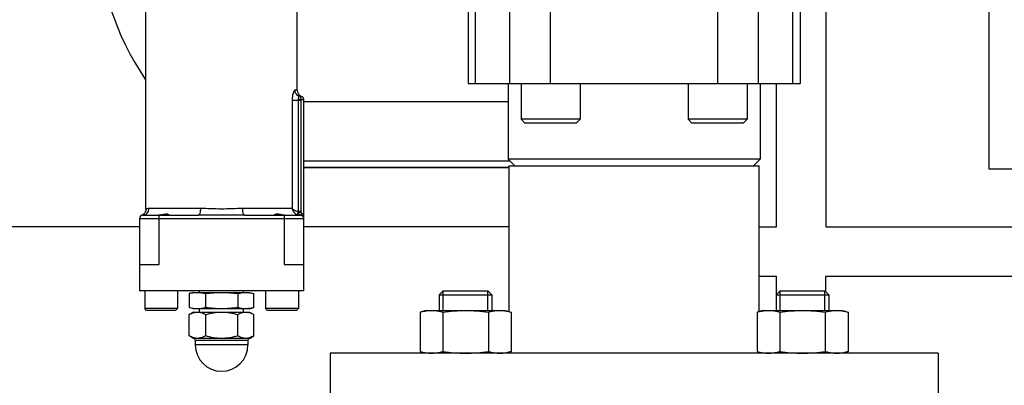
# Model space of a CAD drawing. Header units: millimetres. Extents: x 0 to 1189, y 0 to 841.
# Tile 181 of 193: x 1001.98 to 1013.96, y 560.43 to 564.88. Entities that reach past the tile are written whole.
import ezdxf
from ezdxf.enums import TextEntityAlignment as Align

# ---------------------------------------------------------------- set-up
doc = ezdxf.new("R2010")
doc.units = ezdxf.units.MM
doc.header["$LTSCALE"] = 65.395
doc.layers.get('0').update_dxf_attribs({"linetype": 'CONTINUOUS'})
for name, color, linetype in [('1907_153200_72_ABL591', 7, 'CONTINUOUS'), ('1907_153200_72_T1_PBL604', 7, 'CONTINUOUS'), ('32007_153200_10_ABL605', 7, 'CONTINUOUS'), ('6M32E_GENSET_GRUNDRAHMEN_ABL485', 7, 'CONTINUOUS'), ('6M32E_GENSET_VERROHRUNG_ABL487', 7, 'CONTINUOUS'), ('D931_1-M16X60_PBL568', 7, 'CONTINUOUS'), ('D931_1-M16X60_PBL569', 7, 'CONTINUOUS'), ('D934-M16_PBL570', 7, 'CONTINUOUS'), ('D934-M16_PBL571', 7, 'CONTINUOUS'), ('links_3_VBL484', 7, 'CONTINUOUS'), ('N4011-C1-142X77_PBL606', 7, 'CONTINUOUS'), ('N4251-B142X76_PBL602', 7, 'CONTINUOUS')]:
    doc.layers.add(name, color=color, linetype=linetype)
doc.styles.get("Standard").update_dxf_attribs({"font": 'txt', "width": 0.6})
doc.dimstyles.new('DIMSTYLE_4', dxfattribs={"dimtxt": 3.5, "dimasz": 3.5, "dimexe": 1.8, "dimexo": 0, "dimgap": 0.875, "dimtad": 1, "dimdec": 0, "dimlfac": 25, "dimdsep": 46, "dimtxsty": 'STANDARD', "dimblk": '_FILLED', "dimblk1": '_FILLED', "dimblk2": '_FILLED', "dimcen": 0.09, "dimadec": 0, "dimazin": 0, "dimtp": 2, "dimtm": 2, "dimtfac": 1, "dimtdec": 0, "dimtofl": 0, "dimtmove": 0, "dimatfit": 3, "dimldrblk": '_FILLED', "dimfxl": 1, "dimtolj": 1, "dimarcsym": 0})

# ---------------------------------------------------------------- blocks, each defined once
blk = doc.blocks.new('_FILLED')
at = {"color": 0, "linetype": 'BYBLOCK'}
blk.add_solid([(0, 0), (-1, 0.1671), (-1, -0.1671)], dxfattribs=at)
blk = doc.blocks.new('*D7')
at = {"color": 2, "linetype": 'CONTINUOUS'}
for p, q in [((1007.125, 716.235), (1093.933, 716.235)), ((1092.133, 716.235), (1092.133, 624.898)), ((1092.133, 533.561), (1092.133, 624.898)), ((1032.793, 533.561), (1093.933, 533.561))]:
    blk.add_line(p, q, dxfattribs=at)
at = {"color": 2, "linetype": 'CONTINUOUS', "xscale": 3.5, "yscale": 3.5, "zscale": 3.5}
for p, rotation in [((1092.133, 716.235), 90), ((1092.133, 533.561), 270)]:
    blk.add_blockref('_FILLED', p, dxfattribs=dict(at, rotation=rotation))
at = {"color": 2, "linetype": 'CONTINUOUS', "width": 0.672619}
blk.add_text('4567', height=3.5, rotation=90, dxfattribs=at).set_placement((1091.258, 624.898), align=Align.CENTER)
blk = doc.blocks.new('6M32E_GENSET_GRUNDRAHMEN_T1_PBL486', base_point=(985.693, 558.761))
at = {"layer": '6M32E_GENSET_GRUNDRAHMEN_T1_PBL486', "color": 7, "linetype": 'CONTINUOUS'}
for p, q in [((1011.793, 565.545), (1011.793, 562.361)), ((1011.193, 562.361), (1011.193, 564.103)), ((1005.44, 563.081), (1007.938, 563.081)), ((1003.44, 562.361), (997.947, 562.361)), ((1007.938, 562.361), (1005.44, 562.361)), ((1010.982, 562.361), (1011.193, 562.361)), ((1011.793, 562.361), (1019.18, 562.361)), ((1010.982, 561.761), (1011.193, 561.761)), ((1011.193, 561.536), (1011.193, 561.761)), ((1011.793, 561.761), (1019.18, 561.761)), ((1011.793, 561.572), (1011.793, 561.761))]:
    blk.add_line(p, q, dxfattribs=at)
blk = doc.blocks.new('6M32E_GENSET_GRUNDRAHMEN_ABL485', base_point=(985.693, 558.761))
at = {"layer": '6M32E_GENSET_GRUNDRAHMEN_T1_PBL486'}
blk.add_blockref('6M32E_GENSET_GRUNDRAHMEN_T1_PBL486', (985.693, 558.761), dxfattribs=at)
blk = doc.blocks.new('D931_1-M16X60_PBL568', base_point=(1011.51, 560.183))
at = {"layer": 'D931_1-M16X60_PBL568', "color": 7, "linetype": 'CONTINUOUS'}
for p, q in [((1011.239, 561.583), (1011.19, 561.534)), ((1011.19, 561.534), (1011.83, 561.534)), ((1011.19, 561.534), (1011.19, 561.343)), ((1011.239, 561.583), (1011.781, 561.583)), ((1011.781, 561.583), (1011.83, 561.534)), ((1011.83, 561.534), (1011.83, 561.343)), ((1011.198, 559.983), (1011.198, 560.023)), ((1011.822, 559.983), (1011.822, 560.023)), ((1010.956, 559.151), (1012.065, 559.151)), ((1010.956, 558.803), (1010.956, 559.151)), ((1011.06, 559.151), (1011.06, 559.183)), ((1011.233, 558.803), (1011.233, 559.151)), ((1011.787, 558.803), (1011.787, 559.151)), ((1011.96, 559.151), (1011.96, 559.183)), ((1012.065, 558.803), (1012.065, 559.151)), ((1011.031, 558.783), (1010.956, 558.803)), ((1011.99, 558.783), (1011.031, 558.783)), ((1011.99, 558.783), (1012.065, 558.803))]:
    blk.add_line(p, q, dxfattribs=at)
at = {"layer": 'D931_1-M16X60_PBL568', "color": 2, "linetype": 'CONTINUOUS'}
for p, q in [((1011.239, 561.343), (1011.239, 561.583)), ((1011.781, 561.343), (1011.781, 561.583))]:
    blk.add_line(p, q, dxfattribs=at)
at = {"layer": 'D931_1-M16X60_PBL568', "color": 7, "linetype": 'CONTINUOUS'}
for points in [[(1011.032, 558.788), (1011.006, 558.791), (1010.981, 558.797), (1010.956, 558.803)], [(1011.233, 558.803), (1011.168, 558.786), (1011.098, 558.779), (1011.032, 558.788)], [(1011.787, 558.803), (1011.696, 558.791), (1011.51, 558.776), (1011.325, 558.791), (1011.233, 558.803)], [(1011.989, 558.788), (1011.922, 558.779), (1011.853, 558.786), (1011.787, 558.803)], [(1012.065, 558.803), (1012.04, 558.797), (1012.015, 558.791), (1011.989, 558.788)]]:
    blk.add_open_spline(points, degree=3, dxfattribs=at)
blk = doc.blocks.new('D931_1-M16X60_PBL569', base_point=(1007.409, 560.183))
at = {"layer": 'D931_1-M16X60_PBL569', "color": 7, "linetype": 'CONTINUOUS'}
for p, q in [((1007.138, 561.583), (1007.089, 561.534)), ((1007.089, 561.534), (1007.729, 561.534)), ((1007.089, 561.534), (1007.089, 561.343)), ((1007.138, 561.583), (1007.68, 561.583)), ((1007.68, 561.583), (1007.729, 561.534)), ((1007.729, 561.534), (1007.729, 561.343)), ((1007.097, 559.983), (1007.097, 560.023)), ((1007.721, 559.983), (1007.721, 560.023)), ((1006.855, 559.151), (1007.963, 559.151)), ((1006.855, 558.803), (1006.855, 559.151)), ((1006.959, 559.151), (1006.959, 559.183)), ((1007.132, 558.803), (1007.132, 559.151)), ((1007.686, 558.803), (1007.686, 559.151)), ((1007.859, 559.151), (1007.859, 559.183)), ((1007.963, 558.803), (1007.963, 559.151)), ((1006.93, 558.783), (1006.855, 558.803)), ((1007.889, 558.783), (1006.93, 558.783)), ((1007.889, 558.783), (1007.963, 558.803))]:
    blk.add_line(p, q, dxfattribs=at)
at = {"layer": 'D931_1-M16X60_PBL569', "color": 2, "linetype": 'CONTINUOUS'}
for p, q in [((1007.138, 561.343), (1007.138, 561.583)), ((1007.68, 561.343), (1007.68, 561.583))]:
    blk.add_line(p, q, dxfattribs=at)
at = {"layer": 'D931_1-M16X60_PBL569', "color": 7, "linetype": 'CONTINUOUS'}
for points in [[(1006.93, 558.788), (1006.905, 558.791), (1006.88, 558.797), (1006.855, 558.803)], [(1007.132, 558.803), (1007.067, 558.786), (1006.997, 558.779), (1006.93, 558.788)], [(1007.686, 558.803), (1007.594, 558.791), (1007.409, 558.776), (1007.224, 558.791), (1007.132, 558.803)], [(1007.888, 558.788), (1007.821, 558.779), (1007.751, 558.786), (1007.686, 558.803)], [(1007.963, 558.803), (1007.939, 558.797), (1007.913, 558.791), (1007.888, 558.788)]]:
    blk.add_open_spline(points, degree=3, dxfattribs=at)
blk = doc.blocks.new('D934-M16_PBL570', base_point=(1011.51, 561.083))
at = {"layer": 'D934-M16_PBL570', "color": 7, "linetype": 'CONTINUOUS'}
for p, q in [((1011.031, 561.343), (1010.956, 561.323)), ((1010.956, 561.323), (1010.956, 560.843)), ((1011.031, 561.343), (1011.99, 561.343)), ((1011.233, 561.323), (1011.233, 560.843)), ((1011.787, 561.323), (1011.787, 560.843)), ((1011.99, 561.343), (1012.065, 561.323)), ((1012.065, 561.323), (1012.065, 560.843)), ((1010.956, 560.843), (1011.031, 560.823)), ((1012.065, 560.843), (1011.99, 560.823))]:
    blk.add_line(p, q, dxfattribs=at)
for centre, start, end in [((1011.095, 561.29), 262.3872, 276.8024), ((1011.926, 561.29), 263.1976, 277.6128)]:
    blk.add_arc(centre, 0.467, start, end, dxfattribs=at)
for points in [[(1010.956, 561.323), (1010.981, 561.33), (1011.007, 561.336), (1011.033, 561.339)], [(1011.033, 561.339), (1011.099, 561.348), (1011.168, 561.341), (1011.233, 561.323)], [(1011.233, 561.323), (1011.325, 561.336), (1011.51, 561.351), (1011.696, 561.336), (1011.787, 561.323)], [(1011.787, 561.323), (1011.852, 561.341), (1011.921, 561.348), (1011.988, 561.339)], [(1011.988, 561.339), (1012.014, 561.336), (1012.039, 561.33), (1012.065, 561.323)], [(1010.956, 560.843), (1010.981, 560.837), (1011.007, 560.831), (1011.033, 560.828)], [(1011.15, 560.827), (1011.178, 560.83), (1011.206, 560.836), (1011.233, 560.843)], [(1011.233, 560.843), (1011.325, 560.831), (1011.51, 560.816), (1011.696, 560.831), (1011.787, 560.843)], [(1011.787, 560.843), (1011.815, 560.836), (1011.843, 560.83), (1011.871, 560.827)], [(1011.988, 560.828), (1012.014, 560.831), (1012.039, 560.837), (1012.065, 560.843)]]:
    blk.add_open_spline(points, degree=3, dxfattribs=at)
blk = doc.blocks.new('D934-M16_PBL571', base_point=(1007.409, 561.083))
at = {"layer": 'D934-M16_PBL571', "color": 7, "linetype": 'CONTINUOUS'}
for p, q in [((1006.93, 561.343), (1006.855, 561.323)), ((1006.855, 561.323), (1006.855, 560.843)), ((1006.93, 561.343), (1007.889, 561.343)), ((1007.132, 561.323), (1007.132, 560.843)), ((1007.686, 561.323), (1007.686, 560.843)), ((1007.889, 561.343), (1007.963, 561.323)), ((1007.963, 561.323), (1007.963, 560.843)), ((1006.855, 560.843), (1006.93, 560.823)), ((1007.963, 560.843), (1007.889, 560.823))]:
    blk.add_line(p, q, dxfattribs=at)
for centre, start, end in [((1006.993, 561.29), 262.3872, 276.8024), ((1007.825, 561.29), 263.1976, 277.6128)]:
    blk.add_arc(centre, 0.467, start, end, dxfattribs=at)
for points in [[(1006.855, 561.323), (1006.88, 561.33), (1006.906, 561.336), (1006.932, 561.339)], [(1006.932, 561.339), (1006.998, 561.348), (1007.067, 561.341), (1007.132, 561.323)], [(1007.132, 561.323), (1007.224, 561.336), (1007.409, 561.351), (1007.594, 561.336), (1007.686, 561.323)], [(1007.686, 561.323), (1007.751, 561.341), (1007.82, 561.348), (1007.887, 561.339)], [(1007.887, 561.339), (1007.912, 561.336), (1007.938, 561.33), (1007.963, 561.323)], [(1006.855, 560.843), (1006.88, 560.837), (1006.906, 560.831), (1006.932, 560.828)], [(1007.049, 560.827), (1007.077, 560.83), (1007.105, 560.836), (1007.132, 560.843)], [(1007.132, 560.843), (1007.224, 560.831), (1007.409, 560.816), (1007.594, 560.831), (1007.686, 560.843)], [(1007.686, 560.843), (1007.714, 560.836), (1007.741, 560.83), (1007.769, 560.827)], [(1007.887, 560.828), (1007.912, 560.831), (1007.938, 560.837), (1007.963, 560.843)]]:
    blk.add_open_spline(points, degree=3, dxfattribs=at)
blk = doc.blocks.new('PUMPENAGGRR45_125_160_FL-Z-DB50_PBL572', base_point=(1018.2, 567.313))
at = {"layer": 'PUMPENAGGRR45_125_160_FL-Z-DB50_PBL572', "color": 7, "linetype": 'CONTINUOUS'}
for p, q in [((1013.78, 563.063), (1013.78, 572.343)), ((1003.52, 562.577), (1003.52, 565.707)), ((1007.44, 565.103), (1007.44, 564.103)), ((1011.48, 565.103), (1011.48, 564.103)), ((1005.36, 564.023), (1005.36, 565.003)), ((1007.44, 564.103), (1011.48, 564.103)), ((1007.928, 564.103), (1007.928, 563.183)), ((1008.084, 564.103), (1008.084, 563.671)), ((1008.804, 564.103), (1008.804, 563.671)), ((1010.116, 564.103), (1010.116, 563.671)), ((1010.836, 564.103), (1010.836, 563.671)), ((1010.992, 564.103), (1010.992, 563.183)), ((1005.44, 561.583), (1005.44, 563.91)), ((1008.804, 563.671), (1008.084, 563.671)), ((1008.132, 563.623), (1008.084, 563.671)), ((1008.756, 563.623), (1008.804, 563.671)), ((1010.836, 563.671), (1010.116, 563.671)), ((1010.164, 563.623), (1010.116, 563.671)), ((1010.788, 563.623), (1010.836, 563.671)), ((1008.756, 563.623), (1008.132, 563.623)), ((1010.788, 563.623), (1010.164, 563.623)), ((1010.992, 563.183), (1007.928, 563.183)), ((1008.008, 563.103), (1007.928, 563.183)), ((1010.912, 563.103), (1010.992, 563.183)), ((1018.78, 563.063), (1013.78, 563.063)), ((1003.44, 562.463), (1003.44, 561.583)), ((1003.487, 562.512), (1003.467, 562.501)), ((1003.467, 562.501), (1003.467, 562.501)), ((1003.48, 562.503), (1004.16, 562.503)), ((1003.68, 562.504), (1003.672, 562.503)), ((1003.687, 562.504), (1003.68, 562.504)), ((1004.72, 562.503), (1005.4, 562.503)), ((1005.2, 562.504), (1005.192, 562.504)), ((1005.207, 562.503), (1005.2, 562.504)), ((1005.4, 562.505), (1005.404, 562.504)), ((1005.404, 562.504), (1005.409, 562.503)), ((1005.409, 562.503), (1005.41, 562.503)), ((1005.41, 562.503), (1005.41, 562.503)), ((1005.412, 562.504), (1005.411, 562.506)), ((1005.412, 562.504), (1005.412, 562.504)), ((1003.44, 561.903), (1003.68, 561.903)), ((1005.2, 561.903), (1005.44, 561.903)), ((1005.44, 561.583), (1003.44, 561.583)), ((1003.504, 561.583), (1003.504, 561.367)), ((1003.904, 561.583), (1003.904, 561.367)), ((1004.1, 561.563), (1004.047, 561.549)), ((1004.047, 561.549), (1004.047, 561.377)), ((1004.1, 561.563), (1004.78, 561.563)), ((1004.172, 561.563), (1004.172, 561.583)), ((1004.243, 561.549), (1004.243, 561.377)), ((1004.636, 561.549), (1004.636, 561.377)), ((1004.708, 561.563), (1004.708, 561.583)), ((1004.78, 561.563), (1004.832, 561.549)), ((1004.832, 561.377), (1004.832, 561.549)), ((1004.975, 561.583), (1004.975, 561.367)), ((1005.375, 561.583), (1005.375, 561.367)), ((1003.904, 561.367), (1003.504, 561.367)), ((1003.528, 561.343), (1003.504, 561.367)), ((1003.88, 561.343), (1003.904, 561.367)), ((1004.1, 561.363), (1004.047, 561.377)), ((1004.78, 561.363), (1004.1, 561.363)), ((1004.172, 561.323), (1004.172, 561.363)), ((1004.708, 561.323), (1004.708, 561.363)), ((1004.78, 561.363), (1004.832, 561.377)), ((1005.375, 561.367), (1004.975, 561.367)), ((1004.999, 561.343), (1004.975, 561.367)), ((1005.351, 561.343), (1005.375, 561.367)), ((1003.88, 561.343), (1003.528, 561.343)), ((1004.1, 561.323), (1004.047, 561.293)), ((1004.047, 561.034), (1004.047, 561.293)), ((1004.1, 561.323), (1004.78, 561.323)), ((1004.243, 561.293), (1004.243, 561.034)), ((1004.636, 561.034), (1004.636, 561.293)), ((1004.78, 561.323), (1004.832, 561.293)), ((1004.832, 561.034), (1004.832, 561.293)), ((1005.351, 561.343), (1004.999, 561.343)), ((1004.1, 561.003), (1004.047, 561.034)), ((1004.78, 561.003), (1004.1, 561.003)), ((1004.78, 561.003), (1004.832, 561.034)), ((1004.12, 560.983), (1004.12, 560.923)), ((1004.76, 560.983), (1004.76, 560.923))]:
    blk.add_line(p, q, dxfattribs=at)
at = {"layer": 'PUMPENAGGRR45_125_160_FL-Z-DB50_PBL572', "color": 9, "linetype": 'CONTINUOUS'}
for p, q in [((1008.444, 564.103), (1008.444, 565.866)), ((1010.476, 565.866), (1010.476, 564.103)), ((1007.531, 564.103), (1007.531, 565.103)), ((1007.945, 565.103), (1007.945, 564.103)), ((1010.974, 564.103), (1010.974, 565.103)), ((1011.389, 565.103), (1011.389, 564.103)), ((1005.36, 564.023), (1005.333, 564.023)), ((1005.298, 563.903), (1005.408, 563.903)), ((1005.298, 563.903), (1005.298, 562.583)), ((1005.37, 563.903), (1005.37, 562.546)), ((1005.413, 563.948), (1005.385, 563.948)), ((1005.408, 563.903), (1005.408, 563.904)), ((1005.408, 562.546), (1005.408, 563.903)), ((1005.41, 563.91), (1005.44, 563.91)), ((1004.182, 562.583), (1003.556, 562.583)), ((1005.298, 562.583), (1004.697, 562.583)), ((1003.44, 562.463), (1005.44, 562.463)), ((1003.68, 561.903), (1003.68, 562.503)), ((1005.2, 562.503), (1005.2, 561.903)), ((1005.371, 562.541), (1005.36, 562.508)), ((1005.408, 562.546), (1005.37, 562.546)), ((1005.387, 562.503), (1005.387, 562.508)), ((1005.4, 562.505), (1005.4, 562.503)), ((1004.12, 560.983), (1004.76, 560.983)), ((1004.76, 560.923), (1004.12, 560.923))]:
    blk.add_line(p, q, dxfattribs=at)
blk.add_lwpolyline([(1005.408, 563.904), (1005.408, 563.905), (1005.408, 563.906), (1005.409, 563.907), (1005.409, 563.908), (1005.409, 563.909), (1005.41, 563.91), (1005.41, 563.91)], dxfattribs=at)
at = {"layer": 'PUMPENAGGRR45_125_160_FL-Z-DB50_PBL572', "color": 7, "linetype": 'CONTINUOUS'}
for points in [[(1003.52, 562.577), (1003.518, 562.56), (1003.51, 562.538), (1003.504, 562.529), (1003.487, 562.512)], [(1005.414, 562.501), (1005.413, 562.501), (1005.411, 562.502), (1005.41, 562.503)]]:
    blk.add_lwpolyline(points, dxfattribs=at)
for centre, radius, start, end in [((1005.44, 564.023), 0.08, 180, 250.5288), ((1005.4, 563.91), 0.04, 0, 70.5288), ((1003.48, 562.463), 0.04, 90, 180), ((1005.433, 562.688), 0.186, 255.5786, 255.9125), ((1005.436, 562.7), 0.198, 255.9194, 256.9168), ((1005.441, 562.718), 0.217, 256.9188, 258.0561), ((1005.444, 562.736), 0.235, 258.0534, 259.0403), ((1005.4, 562.463), 0.04, 0, 90), ((1004.1, 560.983), 0.02, 0, 90), ((1004.78, 560.983), 0.02, 90, 180), ((1004.44, 560.923), 0.32, 180, 360)]:
    blk.add_arc(centre, radius, start, end, dxfattribs=at)
at = {"layer": 'PUMPENAGGRR45_125_160_FL-Z-DB50_PBL572', "color": 9, "linetype": 'CONTINUOUS'}
for centre, radius, start, end in [((1005.387, 562.584), 0.0807, 250.074, 269.9281), ((1005.272, 562.535), 0.0994, 3.1722, 6.4663), ((1005.319, 562.532), 0.0522, 6.019, 9.7818), ((1005.117, 562.546), 0.291, 356.6649, 357.9241), ((1005.106, 562.546), 0.302, 357.925, 0.01), ((1005.44, 562.529), 0.0368, 219.2368, 220.0391), ((1005.44, 562.529), 0.0366, 220.0392, 220.7529), ((1005.439, 562.528), 0.0361, 220.7437, 225.7265), ((1005.439, 562.529), 0.0364, 225.7305, 232.2023), ((1005.439, 562.528), 0.0362, 232.1904, 238.6534)]:
    blk.add_arc(centre, radius, start, end, dxfattribs=at)
for points, knots in [([(1005.333, 564.023), (1005.328, 564.023), (1005.317, 564.009), (1005.303, 563.971), (1005.298, 563.932), (1005.298, 563.903)], [0, 0, 0, 0, 0.118352, 0.342961, 1, 1, 1, 1]), ([(1005.385, 563.948), (1005.369, 563.954), (1005.342, 563.975), (1005.333, 564.008), (1005.333, 564.023)], [0, 0, 0, 0, 0.509556, 1, 1, 1, 1]), ([(1005.385, 563.948), (1005.381, 563.948), (1005.374, 563.935), (1005.372, 563.925), (1005.371, 563.917)], [0, 0, 0, 0, 0.32373, 1, 1, 1, 1]), ([(1005.371, 563.917), (1005.375, 563.917), (1005.388, 563.915), (1005.403, 563.912), (1005.408, 563.904)], [0, 0, 0, 0, 0.311438, 1, 1, 1, 1]), ([(1003.48, 562.503), (1003.499, 562.503), (1003.541, 562.521), (1003.556, 562.563), (1003.556, 562.583)], [0, 0, 0, 0, 0.49279, 1, 1, 1, 1]), ([(1003.556, 562.583), (1003.551, 562.583), (1003.542, 562.583), (1003.53, 562.58), (1003.523, 562.579), (1003.52, 562.576), (1003.52, 562.577)], [0, 0, 0, 0, 0.426153, 0.737731, 0.932085, 1, 1, 1, 1]), ([(1004.182, 562.583), (1004.182, 562.564), (1004.18, 562.541), (1004.169, 562.503), (1004.16, 562.503)], [0, 0, 0, 0, 0.668158, 1, 1, 1, 1]), ([(1004.72, 562.503), (1004.71, 562.503), (1004.699, 562.541), (1004.697, 562.564), (1004.697, 562.583)], [0, 0, 0, 0, 0.331842, 1, 1, 1, 1]), ([(1005.37, 562.546), (1005.362, 562.548), (1005.336, 562.555), (1005.309, 562.568), (1005.298, 562.583)], [0, 0, 0, 0, 0.30285, 1, 1, 1, 1]), ([(1004.72, 562.503), (1004.627, 562.503), (1004.44, 562.499), (1004.253, 562.503), (1004.16, 562.503)], [0, 0, 0, 0, 0.498597, 1, 1, 1, 1]), ([(1005.408, 562.535), (1005.406, 562.536), (1005.394, 562.539), (1005.382, 562.54), (1005.371, 562.541)], [0, 0, 0, 0, 0.138142, 1, 1, 1, 1]), ([(1005.407, 562.529), (1005.406, 562.53), (1005.394, 562.535), (1005.382, 562.536), (1005.371, 562.537)], [0, 0, 0, 0, 0.145885, 1, 1, 1, 1]), ([(1005.407, 562.529), (1005.407, 562.526), (1005.407, 562.518), (1005.409, 562.51), (1005.411, 562.506)], [0, 0, 0, 0, 0.328593, 1, 1, 1, 1]), ([(1005.407, 562.529), (1005.416, 562.524), (1005.427, 562.519), (1005.44, 562.508), (1005.44, 562.503)], [0, 0, 0, 0, 0.67416, 1, 1, 1, 1]), ([(1005.44, 562.503), (1005.44, 562.499), (1005.43, 562.493), (1005.423, 562.496), (1005.421, 562.498)], [0, 0, 0, 0, 0.618168, 1, 1, 1, 1])]:
    blk.add_open_spline(points, degree=3, knots=knots, dxfattribs=at)
at = {"layer": 'PUMPENAGGRR45_125_160_FL-Z-DB50_PBL572', "color": 7, "linetype": 'CONTINUOUS'}
for points in [[(1005.371, 563.917), (1005.371, 563.913), (1005.37, 563.908), (1005.37, 563.903)], [(1004.047, 561.549), (1004.065, 561.554), (1004.082, 561.558), (1004.1, 561.56)], [(1004.1, 561.56), (1004.115, 561.562), (1004.13, 561.563), (1004.145, 561.563)], [(1004.145, 561.563), (1004.178, 561.563), (1004.211, 561.558), (1004.243, 561.549)], [(1004.243, 561.549), (1004.308, 561.558), (1004.374, 561.563), (1004.44, 561.563)], [(1004.44, 561.563), (1004.505, 561.563), (1004.571, 561.558), (1004.636, 561.549)], [(1004.636, 561.549), (1004.668, 561.558), (1004.701, 561.563), (1004.734, 561.563)], [(1004.734, 561.563), (1004.767, 561.563), (1004.8, 561.558), (1004.832, 561.549)], [(1004.145, 561.363), (1004.112, 561.363), (1004.079, 561.369), (1004.047, 561.377)], [(1004.243, 561.377), (1004.211, 561.369), (1004.178, 561.363), (1004.145, 561.363)], [(1004.44, 561.363), (1004.374, 561.363), (1004.308, 561.369), (1004.243, 561.377)], [(1004.636, 561.377), (1004.571, 561.369), (1004.505, 561.363), (1004.44, 561.363)], [(1004.734, 561.363), (1004.701, 561.363), (1004.668, 561.369), (1004.636, 561.377)], [(1004.779, 561.367), (1004.764, 561.364), (1004.749, 561.363), (1004.734, 561.363)], [(1004.832, 561.377), (1004.815, 561.373), (1004.797, 561.369), (1004.779, 561.367)], [(1004.047, 561.293), (1004.064, 561.303), (1004.083, 561.312), (1004.102, 561.317)], [(1004.102, 561.317), (1004.116, 561.321), (1004.131, 561.323), (1004.145, 561.323)], [(1004.243, 561.293), (1004.307, 561.311), (1004.373, 561.323), (1004.44, 561.323)], [(1004.44, 561.323), (1004.506, 561.323), (1004.572, 561.311), (1004.636, 561.293)], [(1004.102, 561.01), (1004.083, 561.015), (1004.064, 561.024), (1004.047, 561.034)], [(1004.145, 561.003), (1004.131, 561.003), (1004.116, 561.006), (1004.102, 561.01)], [(1004.44, 561.003), (1004.373, 561.003), (1004.307, 561.015), (1004.243, 561.034)], [(1004.636, 561.034), (1004.572, 561.015), (1004.506, 561.003), (1004.44, 561.003)], [(1004.777, 561.01), (1004.763, 561.006), (1004.749, 561.003), (1004.734, 561.003)], [(1004.832, 561.034), (1004.815, 561.024), (1004.797, 561.015), (1004.777, 561.01)]]:
    blk.add_open_spline(points, degree=3, dxfattribs=at)
at = {"layer": 'PUMPENAGGRR45_125_160_FL-Z-DB50_PBL572', "color": 9, "linetype": 'CONTINUOUS'}
for points in [[(1005.41, 563.91), (1005.41, 563.925), (1005.399, 563.943), (1005.385, 563.948)], [(1004.44, 562.577), (1004.354, 562.577), (1004.268, 562.583), (1004.182, 562.583)], [(1004.697, 562.583), (1004.611, 562.583), (1004.526, 562.577), (1004.44, 562.577)], [(1005.298, 562.583), (1005.303, 562.551), (1005.329, 562.519), (1005.36, 562.508)], [(1005.371, 562.537), (1005.372, 562.526), (1005.378, 562.514), (1005.387, 562.508)]]:
    blk.add_open_spline(points, degree=3, dxfattribs=at)
at = {"layer": 'PUMPENAGGRR45_125_160_FL-Z-DB50_PBL572', "color": 7, "linetype": 'CONTINUOUS'}
for points, knots in [([(1003.798, 562.507), (1003.793, 562.51), (1003.756, 562.521), (1003.718, 562.508), (1003.687, 562.504)], [0, 0, 0, 0, 0.161264, 1, 1, 1, 1]), ([(1003.799, 562.503), (1003.8, 562.503), (1003.803, 562.505), (1003.799, 562.506), (1003.798, 562.507)], [0, 0, 0, 0, 0.384912, 1, 1, 1, 1]), ([(1005.081, 562.507), (1005.08, 562.506), (1005.077, 562.505), (1005.08, 562.503), (1005.08, 562.503)], [0, 0, 0, 0, 0.615309, 1, 1, 1, 1]), ([(1005.192, 562.504), (1005.18, 562.506), (1005.145, 562.513), (1005.103, 562.52), (1005.081, 562.507)], [0, 0, 0, 0, 0.332877, 1, 1, 1, 1]), ([(1005.41, 562.503), (1005.411, 562.503), (1005.412, 562.502), (1005.412, 562.503), (1005.412, 562.504)], [0, 0, 0, 0, 0.64847, 1, 1, 1, 1]), ([(1004.145, 561.323), (1004.171, 561.323), (1004.205, 561.314), (1004.236, 561.298), (1004.243, 561.293)], [0, 0, 0, 0, 0.737012, 1, 1, 1, 1]), ([(1004.636, 561.293), (1004.644, 561.298), (1004.674, 561.314), (1004.709, 561.323), (1004.734, 561.323)], [0, 0, 0, 0, 0.263004, 1, 1, 1, 1]), ([(1004.734, 561.323), (1004.759, 561.323), (1004.794, 561.314), (1004.824, 561.298), (1004.832, 561.293)], [0, 0, 0, 0, 0.737004, 1, 1, 1, 1]), ([(1004.243, 561.034), (1004.236, 561.029), (1004.205, 561.013), (1004.171, 561.003), (1004.145, 561.003)], [0, 0, 0, 0, 0.262988, 1, 1, 1, 1]), ([(1004.734, 561.003), (1004.709, 561.003), (1004.674, 561.013), (1004.644, 561.029), (1004.636, 561.034)], [0, 0, 0, 0, 0.737004, 1, 1, 1, 1])]:
    blk.add_open_spline(points, degree=3, knots=knots, dxfattribs=at)
blk = doc.blocks.new('EN1092-1-01A-DN65_PN16-77_5_PBL592', base_point=(1009.46, 560.423))
at = {"layer": 'EN1092-1-01A-DN65_PN16-77_5_PBL592', "color": 7, "linetype": 'CONTINUOUS'}
for p, q in [((1013.16, 560.823), (1005.76, 560.823)), ((1005.76, 560.823), (1005.76, 560.023)), ((1013.16, 560.823), (1013.16, 560.023)), ((1013.16, 560.023), (1005.76, 560.023))]:
    blk.add_line(p, q, dxfattribs=at)
blk = doc.blocks.new('1907_153200_72_T1_PBL604', base_point=(1009.46, 561.963))
at = {"layer": '1907_153200_72_T1_PBL604', "color": 7, "linetype": 'CONTINUOUS'}
for p, q in [((1007.938, 563.103), (1010.982, 563.103)), ((1007.938, 561.33), (1007.938, 563.103)), ((1010.982, 561.33), (1010.982, 563.103)), ((1007.938, 560.823), (1007.938, 560.837)), ((1010.982, 560.823), (1010.982, 560.837))]:
    blk.add_line(p, q, dxfattribs=at)
blk = doc.blocks.new('1907_153200_72_ABL591', base_point=(1009.46, 561.563))
at = {"layer": '1907_153200_72_T1_PBL604'}
blk.add_blockref('1907_153200_72_T1_PBL604', (1009.46, 561.963), dxfattribs=at)
at = {"layer": 'EN1092-1-01A-DN65_PN16-77_5_PBL592'}
blk.add_blockref('EN1092-1-01A-DN65_PN16-77_5_PBL592', (1009.46, 560.423), dxfattribs=at)
blk = doc.blocks.new('N4251-B142X76_PBL602', base_point=(1006.695, 563.121))
at = {"layer": 'N4251-B142X76_PBL602', "color": 7, "linetype": 'CONTINUOUS'}
for p, q in [((1007.95, 563.161), (1005.44, 563.161)), ((1007.938, 563.081), (1005.44, 563.081))]:
    blk.add_line(p, q, dxfattribs=at)
blk = doc.blocks.new('N4011-C1-142X77_PBL606', base_point=(1006.695, 563.521))
at = {"layer": 'N4011-C1-142X77_PBL606', "color": 7, "linetype": 'CONTINUOUS'}
for p, q in [((1007.928, 563.881), (1005.44, 563.881)), ((1007.95, 563.161), (1005.44, 563.161))]:
    blk.add_line(p, q, dxfattribs=at)
blk = doc.blocks.new('EN1092-1-01A-DN65_PN16-77_5_PBL1919', base_point=(1003.203, 566.046))
at = {"layer": 'EN1092-1-01A-DN65_PN16-77_5_PBL1919', "color": 7, "linetype": 'CONTINUOUS'}
for start, end in [(151.8832, 167.4402), (183.0604, 213.6989)]:
    blk.add_arc((1006.593, 566.201), 3.7, start, end, dxfattribs=at)
blk = doc.blocks.new('32007_153200_10_ABL605', base_point=(1005.421, 565.553))
at = {"layer": 'EN1092-1-01A-DN65_PN16-77_5_PBL1919'}
blk.add_blockref('EN1092-1-01A-DN65_PN16-77_5_PBL1919', (1003.203, 566.046), dxfattribs=at)
at = {"layer": 'N4011-C1-142X77_PBL606'}
blk.add_blockref('N4011-C1-142X77_PBL606', (1006.695, 563.521), dxfattribs=at)
blk = doc.blocks.new('6M32E_GENSET_VERROHRUNG_ABL487', base_point=(990.793, 602.305))
at = {"layer": '1907_153200_72_ABL591'}
blk.add_blockref('1907_153200_72_ABL591', (1009.46, 561.563), dxfattribs=at)
at = {"layer": '32007_153200_10_ABL605'}
blk.add_blockref('32007_153200_10_ABL605', (1005.421, 565.553), dxfattribs=at)
at = {"layer": 'D931_1-M16X60_PBL568'}
blk.add_blockref('D931_1-M16X60_PBL568', (1011.51, 560.183), dxfattribs=at)
at = {"layer": 'D931_1-M16X60_PBL569'}
blk.add_blockref('D931_1-M16X60_PBL569', (1007.409, 560.183), dxfattribs=at)
at = {"layer": 'D934-M16_PBL570'}
blk.add_blockref('D934-M16_PBL570', (1011.51, 561.083), dxfattribs=at)
at = {"layer": 'D934-M16_PBL571'}
blk.add_blockref('D934-M16_PBL571', (1007.409, 561.083), dxfattribs=at)
at = {"layer": 'N4251-B142X76_PBL602'}
blk.add_blockref('N4251-B142X76_PBL602', (1006.695, 563.121), dxfattribs=at)
at = {"layer": 'PUMPENAGGRR45_125_160_FL-Z-DB50_PBL572'}
blk.add_blockref('PUMPENAGGRR45_125_160_FL-Z-DB50_PBL572', (1018.2, 567.313), dxfattribs=at)
blk = doc.blocks.new('LINKS_3_VBL484', base_point=(1001.223, 637.661))
at = {"layer": '6M32E_GENSET_GRUNDRAHMEN_ABL485'}
blk.add_blockref('6M32E_GENSET_GRUNDRAHMEN_ABL485', (985.693, 558.761), dxfattribs=at)
at = {"layer": '6M32E_GENSET_VERROHRUNG_ABL487'}
blk.add_blockref('6M32E_GENSET_VERROHRUNG_ABL487', (990.793, 602.305), dxfattribs=at)

msp = doc.modelspace()

# ---------------------------------------------------------------- block references
at = {"layer": 'links_3_VBL484'}
msp.add_blockref('LINKS_3_VBL484', (1001.2225, 637.66074), dxfattribs=at)

# ---------------------------------------------------------------- dimensions: what is measured, and where the dimension line sits
at = {"color": 2, "linetype": 'CONTINUOUS'}
dim = msp.add_linear_dim(base=(1092.13266, 716.23465), p1=(1032.7925, 533.56074), p2=(1007.1245, 716.23465), angle=90, dimstyle='DIMSTYLE_4', dxfattribs=at)
dim.commit()
dim.dimension.update_dxf_attribs({"geometry": '*D7', "text_midpoint": (1092.13266, 624.56436), "dimtype": 160})

doc.saveas('drawing.dxf')
